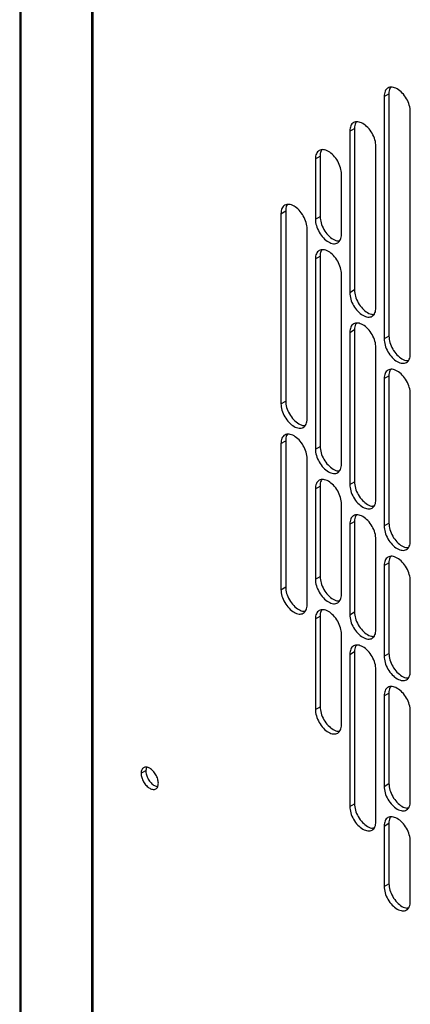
# Model space of a CAD drawing. Header units: millimetres. Extents: x 0 to 3353, y 0 to 2591.
# Tile 22 of 32: x 2836 to 2883, y 2080 to 2199. Entities that reach past the tile are written whole.
import ezdxf

# ---------------------------------------------------------------- set-up
doc = ezdxf.new("R2010")
doc.units = ezdxf.units.MM
doc.header["$LTSCALE"] = 12

msp = doc.modelspace()

# ---------------------------------------------------------------- linework, layer by layer
for p, q in [((2836.13, 2279.3), (2836.13, 1455.39)), ((2836.31, 1454.99), (2836.31, 2278.89)), ((2844.83, 2270.15), (2844.83, 1446.48)), ((2845.05, 1446.31), (2845.05, 2269.99)), ((2880.29, 2190.18), (2880.86, 2190.51)), ((2880.29, 2190.18), (2880.29, 2160.79)), ((2880.86, 2190.51), (2880.86, 2161.11)), ((2883.46, 2158.96), (2883.46, 2188.35)), ((2876.13, 2185.99), (2876.7, 2186.32)), ((2876.13, 2185.99), (2876.13, 2166.39)), ((2876.7, 2186.32), (2876.7, 2166.72)), ((2879.3, 2164.56), (2879.3, 2184.16)), ((2871.96, 2182.61), (2872.53, 2182.94)), ((2872.53, 2182.94), (2872.53, 2175.62)), ((2871.96, 2182.61), (2871.96, 2175.29)), ((2875.13, 2173.46), (2875.13, 2180.78)), ((2867.79, 2175.97), (2868.36, 2176.3)), ((2867.79, 2175.97), (2867.79, 2152.92)), ((2868.36, 2176.3), (2868.36, 2153.25)), ((2871.96, 2175.29), (2872.53, 2175.62)), ((2870.96, 2151.09), (2870.96, 2174.14)), ((2871.96, 2170.48), (2872.53, 2170.81)), ((2872.53, 2170.81), (2872.53, 2147.75)), ((2871.96, 2170.48), (2871.96, 2147.42)), ((2875.13, 2145.59), (2875.13, 2168.65)), ((2876.7, 2166.72), (2876.13, 2166.39)), ((2876.13, 2161.58), (2876.7, 2161.91)), ((2876.13, 2161.58), (2876.13, 2143.13)), ((2876.7, 2161.91), (2876.7, 2143.46)), ((2880.86, 2161.11), (2880.29, 2160.79)), ((2879.3, 2141.3), (2879.3, 2159.75)), ((2880.29, 2155.97), (2880.86, 2156.3)), ((2880.29, 2155.97), (2880.29, 2138.1)), ((2880.86, 2156.3), (2880.86, 2138.43)), ((2883.46, 2136.27), (2883.46, 2154.14)), ((2867.79, 2152.92), (2868.36, 2153.25)), ((2867.79, 2148.1), (2868.36, 2148.43)), ((2868.36, 2148.43), (2868.36, 2130.7)), ((2867.79, 2148.1), (2867.79, 2130.37)), ((2871.96, 2147.42), (2872.53, 2147.75)), ((2870.96, 2128.54), (2870.96, 2146.27)), ((2876.13, 2143.13), (2876.7, 2143.46)), ((2871.96, 2142.61), (2872.53, 2142.94)), ((2871.96, 2142.61), (2871.96, 2131.63)), ((2872.53, 2142.94), (2872.53, 2131.96)), ((2875.13, 2129.8), (2875.13, 2140.78)), ((2876.13, 2138.32), (2876.7, 2138.65)), ((2876.7, 2138.65), (2876.7, 2127.67)), ((2876.13, 2138.32), (2876.13, 2127.34)), ((2880.29, 2138.1), (2880.86, 2138.43)), ((2879.3, 2125.51), (2879.3, 2136.49)), ((2880.29, 2133.29), (2880.86, 2133.62)), ((2880.29, 2133.29), (2880.29, 2122.31)), ((2880.86, 2133.62), (2880.86, 2122.64)), ((2871.96, 2131.63), (2872.53, 2131.96)), ((2883.46, 2120.48), (2883.46, 2131.46)), ((2867.79, 2130.37), (2868.36, 2130.7)), ((2871.96, 2126.82), (2872.53, 2127.15)), ((2871.96, 2126.82), (2871.96, 2115.84)), ((2872.53, 2127.15), (2872.53, 2116.17)), ((2876.13, 2127.34), (2876.7, 2127.67)), ((2875.13, 2114.01), (2875.13, 2124.99)), ((2876.13, 2122.53), (2876.7, 2122.86)), ((2876.13, 2122.53), (2876.13, 2104.08)), ((2876.7, 2122.86), (2876.7, 2104.41)), ((2880.29, 2122.31), (2880.86, 2122.64)), ((2879.3, 2102.25), (2879.3, 2120.7)), ((2880.29, 2117.5), (2880.86, 2117.83)), ((2880.29, 2117.5), (2880.29, 2106.52)), ((2880.86, 2117.83), (2880.86, 2106.85)), ((2871.96, 2115.84), (2872.53, 2116.17)), ((2883.46, 2104.69), (2883.46, 2115.67)), ((2851.49, 2108.85), (2851.41, 2108.44)), ((2850.84, 2108.11), (2851.41, 2108.44)), ((2880.29, 2106.52), (2880.86, 2106.85)), ((2876.13, 2104.08), (2876.7, 2104.41)), ((2880.29, 2101.71), (2880.86, 2102.04)), ((2880.29, 2101.71), (2880.29, 2094.39)), ((2880.86, 2102.04), (2880.86, 2094.72)), ((2883.46, 2092.56), (2883.46, 2099.88)), ((2880.29, 2094.39), (2880.86, 2094.72))]:
    msp.add_line(p, q)
for points, knots in [([(2883.46, 2188.35), (2883.46, 2188.59), (2883.42, 2188.85), (2883.26, 2189.39), (2883.15, 2189.66), (2882.85, 2190.17), (2882.68, 2190.4), (2882.29, 2190.81), (2882.09, 2190.98), (2881.67, 2191.22), (2881.46, 2191.29), (2881.08, 2191.33), (2880.9, 2191.29), (2880.61, 2191.12), (2880.49, 2190.99), (2880.33, 2190.64), (2880.29, 2190.42), (2880.29, 2190.18)], [0, 0, 0, 0, 0.125, 0.125, 0.25, 0.25, 0.375, 0.375, 0.5, 0.5, 0.625, 0.625, 0.75, 0.75, 0.875, 0.875, 1, 1, 1, 1]), ([(2881.1, 2191.27), (2881.06, 2191.23), (2880.89, 2191.07), (2880.88, 2190.75), (2880.86, 2190.51)], [0, 0, 0, 0, 0.2510107, 1, 1, 1, 1]), ([(2879.3, 2184.16), (2879.3, 2184.4), (2879.25, 2184.66), (2879.1, 2185.19), (2878.98, 2185.47), (2878.68, 2185.97), (2878.51, 2186.21), (2878.13, 2186.62), (2877.92, 2186.78), (2877.5, 2187.02), (2877.3, 2187.09), (2876.91, 2187.13), (2876.74, 2187.1), (2876.44, 2186.93), (2876.33, 2186.79), (2876.17, 2186.44), (2876.13, 2186.23), (2876.13, 2185.99)], [0, 0, 0, 0, 0.125, 0.125, 0.25, 0.25, 0.375, 0.375, 0.5, 0.5, 0.625, 0.625, 0.75, 0.75, 0.875, 0.875, 1, 1, 1, 1]), ([(2876.93, 2187.08), (2876.89, 2187.04), (2876.73, 2186.88), (2876.71, 2186.56), (2876.7, 2186.32)], [0, 0, 0, 0, 0.251011, 1, 1, 1, 1]), ([(2875.13, 2180.78), (2875.13, 2181.02), (2875.09, 2181.28), (2874.93, 2181.82), (2874.81, 2182.09), (2874.52, 2182.6), (2874.34, 2182.83), (2873.96, 2183.24), (2873.75, 2183.41), (2873.34, 2183.64), (2873.13, 2183.72), (2872.74, 2183.75), (2872.57, 2183.72), (2872.28, 2183.55), (2872.16, 2183.42), (2872, 2183.06), (2871.96, 2182.85), (2871.96, 2182.61)], [0, 0, 0, 0, 0.125, 0.125, 0.25, 0.25, 0.375, 0.375, 0.5, 0.5, 0.625, 0.625, 0.75, 0.75, 0.875, 0.875, 1, 1, 1, 1]), ([(2872.76, 2183.7), (2872.72, 2183.66), (2872.56, 2183.5), (2872.54, 2183.18), (2872.53, 2182.94)], [0, 0, 0, 0, 0.251011, 1, 1, 1, 1]), ([(2870.96, 2174.14), (2870.96, 2174.38), (2870.92, 2174.64), (2870.76, 2175.18), (2870.64, 2175.45), (2870.35, 2175.96), (2870.17, 2176.19), (2869.79, 2176.6), (2869.58, 2176.77), (2869.17, 2177.01), (2868.96, 2177.08), (2868.58, 2177.12), (2868.4, 2177.08), (2868.11, 2176.91), (2867.99, 2176.78), (2867.83, 2176.43), (2867.79, 2176.21), (2867.79, 2175.97)], [0, 0, 0, 0, 0.125, 0.125, 0.25, 0.25, 0.375, 0.375, 0.5, 0.5, 0.625, 0.625, 0.75, 0.75, 0.875, 0.875, 1, 1, 1, 1]), ([(2868.6, 2177.06), (2868.55, 2177.02), (2868.39, 2176.86), (2868.37, 2176.54), (2868.36, 2176.3)], [0, 0, 0, 0, 0.251011, 1, 1, 1, 1]), ([(2872.53, 2175.62), (2872.55, 2175.37), (2872.6, 2174.86), (2872.97, 2174.04), (2873.49, 2173.33), (2874.11, 2172.84), (2874.61, 2172.62), (2874.84, 2172.68), (2874.89, 2172.7)], [0, 0, 0, 0, 0.187456, 0.374912, 0.562368, 0.749823, 0.937279, 1, 1, 1, 1]), ([(2871.96, 2175.29), (2871.96, 2175.05), (2872, 2174.79), (2872.16, 2174.25), (2872.28, 2173.98), (2872.57, 2173.47), (2872.74, 2173.24), (2873.13, 2172.83), (2873.34, 2172.66), (2873.75, 2172.43), (2873.96, 2172.35), (2874.34, 2172.31), (2874.52, 2172.35), (2874.81, 2172.52), (2874.93, 2172.65), (2875.09, 2173), (2875.13, 2173.22), (2875.13, 2173.46)], [0, 0, 0, 0, 0.125, 0.125, 0.25, 0.25, 0.375, 0.375, 0.5, 0.5, 0.625, 0.625, 0.75, 0.75, 0.875, 0.875, 1, 1, 1, 1]), ([(2875.13, 2168.65), (2875.13, 2168.89), (2875.09, 2169.15), (2874.93, 2169.68), (2874.81, 2169.96), (2874.52, 2170.46), (2874.34, 2170.7), (2873.96, 2171.1), (2873.75, 2171.27), (2873.34, 2171.51), (2873.13, 2171.58), (2872.74, 2171.62), (2872.57, 2171.59), (2872.28, 2171.42), (2872.16, 2171.28), (2872, 2170.93), (2871.96, 2170.72), (2871.96, 2170.48)], [0, 0, 0, 0, 0.125, 0.125, 0.25, 0.25, 0.375, 0.375, 0.5, 0.5, 0.625, 0.625, 0.75, 0.75, 0.875, 0.875, 1, 1, 1, 1]), ([(2872.76, 2171.57), (2872.72, 2171.53), (2872.56, 2171.37), (2872.54, 2171.05), (2872.53, 2170.81)], [0, 0, 0, 0, 0.251011, 1, 1, 1, 1]), ([(2876.13, 2166.39), (2876.13, 2166.15), (2876.17, 2165.89), (2876.33, 2165.35), (2876.44, 2165.08), (2876.74, 2164.57), (2876.91, 2164.34), (2877.3, 2163.93), (2877.5, 2163.77), (2877.92, 2163.53), (2878.13, 2163.45), (2878.51, 2163.42), (2878.68, 2163.45), (2878.98, 2163.62), (2879.1, 2163.75), (2879.25, 2164.11), (2879.3, 2164.32), (2879.3, 2164.56)], [0, 0, 0, 0, 0.125, 0.125, 0.25, 0.25, 0.375, 0.375, 0.5, 0.5, 0.625, 0.625, 0.75, 0.75, 0.875, 0.875, 1, 1, 1, 1]), ([(2876.7, 2166.72), (2876.72, 2166.47), (2876.77, 2165.96), (2877.13, 2165.14), (2877.66, 2164.43), (2878.28, 2163.94), (2878.78, 2163.72), (2879, 2163.78), (2879.06, 2163.8)], [0, 0, 0, 0, 0.187456, 0.374912, 0.562368, 0.749823, 0.937279, 1, 1, 1, 1]), ([(2879.3, 2159.75), (2879.3, 2159.99), (2879.25, 2160.25), (2879.1, 2160.79), (2878.98, 2161.06), (2878.68, 2161.56), (2878.51, 2161.8), (2878.13, 2162.21), (2877.92, 2162.37), (2877.5, 2162.61), (2877.3, 2162.68), (2876.91, 2162.72), (2876.74, 2162.69), (2876.44, 2162.52), (2876.33, 2162.38), (2876.17, 2162.03), (2876.13, 2161.82), (2876.13, 2161.58)], [0, 0, 0, 0, 0.125, 0.125, 0.25, 0.25, 0.375, 0.375, 0.5, 0.5, 0.625, 0.625, 0.75, 0.75, 0.875, 0.875, 1, 1, 1, 1]), ([(2876.93, 2162.67), (2876.89, 2162.63), (2876.73, 2162.47), (2876.71, 2162.15), (2876.7, 2161.91)], [0, 0, 0, 0, 0.251011, 1, 1, 1, 1]), ([(2880.29, 2160.79), (2880.29, 2160.55), (2880.33, 2160.28), (2880.49, 2159.75), (2880.61, 2159.48), (2880.9, 2158.97), (2881.08, 2158.73), (2881.46, 2158.33), (2881.67, 2158.16), (2882.09, 2157.92), (2882.29, 2157.85), (2882.68, 2157.81), (2882.85, 2157.84), (2883.15, 2158.01), (2883.26, 2158.15), (2883.42, 2158.5), (2883.46, 2158.72), (2883.46, 2158.96)], [0, 0, 0, 0, 0.125, 0.125, 0.25, 0.25, 0.375, 0.375, 0.5, 0.5, 0.625, 0.625, 0.75, 0.75, 0.875, 0.875, 1, 1, 1, 1]), ([(2880.86, 2161.11), (2880.89, 2160.86), (2880.94, 2160.35), (2881.3, 2159.53), (2881.83, 2158.82), (2882.44, 2158.34), (2882.95, 2158.12), (2883.17, 2158.18), (2883.23, 2158.19)], [0, 0, 0, 0, 0.187456, 0.374912, 0.562368, 0.749823, 0.937279, 1, 1, 1, 1]), ([(2883.46, 2154.14), (2883.46, 2154.38), (2883.42, 2154.65), (2883.26, 2155.18), (2883.15, 2155.45), (2882.85, 2155.96), (2882.68, 2156.2), (2882.29, 2156.6), (2882.09, 2156.77), (2881.67, 2157.01), (2881.46, 2157.08), (2881.08, 2157.12), (2880.9, 2157.08), (2880.61, 2156.91), (2880.49, 2156.78), (2880.33, 2156.43), (2880.29, 2156.21), (2880.29, 2155.97)], [0, 0, 0, 0, 0.125, 0.125, 0.25, 0.25, 0.375, 0.375, 0.5, 0.5, 0.625, 0.625, 0.75, 0.75, 0.875, 0.875, 1, 1, 1, 1]), ([(2881.1, 2157.06), (2881.06, 2157.02), (2880.89, 2156.86), (2880.88, 2156.54), (2880.86, 2156.3)], [0, 0, 0, 0, 0.251011, 1, 1, 1, 1]), ([(2867.79, 2152.92), (2867.79, 2152.68), (2867.83, 2152.41), (2867.99, 2151.88), (2868.11, 2151.61), (2868.4, 2151.1), (2868.58, 2150.86), (2868.96, 2150.46), (2869.17, 2150.29), (2869.58, 2150.05), (2869.79, 2149.98), (2870.17, 2149.94), (2870.35, 2149.98), (2870.64, 2150.14), (2870.76, 2150.28), (2870.92, 2150.63), (2870.96, 2150.85), (2870.96, 2151.09)], [0, 0, 0, 0, 0.125, 0.125, 0.25, 0.25, 0.375, 0.375, 0.5, 0.5, 0.625, 0.625, 0.75, 0.75, 0.875, 0.875, 1, 1, 1, 1]), ([(2868.36, 2153.25), (2868.38, 2152.99), (2868.43, 2152.49), (2868.8, 2151.67), (2869.32, 2150.95), (2869.94, 2150.47), (2870.44, 2150.25), (2870.67, 2150.31), (2870.72, 2150.32)], [0, 0, 0, 0, 0.187456, 0.374912, 0.562368, 0.749823, 0.937279, 1, 1, 1, 1]), ([(2870.96, 2146.27), (2870.96, 2146.51), (2870.92, 2146.78), (2870.76, 2147.31), (2870.64, 2147.58), (2870.35, 2148.09), (2870.17, 2148.33), (2869.79, 2148.73), (2869.58, 2148.9), (2869.17, 2149.14), (2868.96, 2149.21), (2868.58, 2149.25), (2868.4, 2149.21), (2868.11, 2149.04), (2867.99, 2148.91), (2867.83, 2148.56), (2867.79, 2148.34), (2867.79, 2148.1)], [0, 0, 0, 0, 0.125, 0.125, 0.25, 0.25, 0.375, 0.375, 0.5, 0.5, 0.625, 0.625, 0.75, 0.75, 0.875, 0.875, 1, 1, 1, 1]), ([(2868.6, 2149.2), (2868.55, 2149.15), (2868.39, 2148.99), (2868.37, 2148.67), (2868.36, 2148.43)], [0, 0, 0, 0, 0.251011, 1, 1, 1, 1]), ([(2871.96, 2147.42), (2871.96, 2147.18), (2872, 2146.92), (2872.16, 2146.38), (2872.28, 2146.11), (2872.57, 2145.61), (2872.74, 2145.37), (2873.13, 2144.96), (2873.34, 2144.8), (2873.75, 2144.56), (2873.96, 2144.48), (2874.34, 2144.45), (2874.52, 2144.48), (2874.81, 2144.65), (2874.93, 2144.79), (2875.09, 2145.14), (2875.13, 2145.35), (2875.13, 2145.59)], [0, 0, 0, 0, 0.125, 0.125, 0.25, 0.25, 0.375, 0.375, 0.5, 0.5, 0.625, 0.625, 0.75, 0.75, 0.875, 0.875, 1, 1, 1, 1]), ([(2872.53, 2147.75), (2872.55, 2147.5), (2872.6, 2146.99), (2872.97, 2146.17), (2873.49, 2145.46), (2874.11, 2144.97), (2874.61, 2144.75), (2874.84, 2144.81), (2874.89, 2144.83)], [0, 0, 0, 0, 0.1874559, 0.3749117, 0.5623676, 0.7498235, 0.9372793, 1, 1, 1, 1]), ([(2875.13, 2140.78), (2875.13, 2141.02), (2875.09, 2141.28), (2874.93, 2141.82), (2874.81, 2142.09), (2874.52, 2142.6), (2874.34, 2142.83), (2873.96, 2143.24), (2873.75, 2143.4), (2873.34, 2143.64), (2873.13, 2143.72), (2872.74, 2143.75), (2872.57, 2143.72), (2872.28, 2143.55), (2872.16, 2143.41), (2872, 2143.06), (2871.96, 2142.85), (2871.96, 2142.61)], [0, 0, 0, 0, 0.125, 0.125, 0.25, 0.25, 0.375, 0.375, 0.5, 0.5, 0.625, 0.625, 0.75, 0.75, 0.875, 0.875, 1, 1, 1, 1]), ([(2872.76, 2143.7), (2872.72, 2143.66), (2872.56, 2143.5), (2872.54, 2143.18), (2872.53, 2142.94)], [0, 0, 0, 0, 0.251011, 1, 1, 1, 1]), ([(2876.7, 2143.46), (2876.72, 2143.21), (2876.77, 2142.7), (2877.13, 2141.88), (2877.66, 2141.17), (2878.28, 2140.68), (2878.78, 2140.47), (2879, 2140.53), (2879.06, 2140.54)], [0, 0, 0, 0, 0.187456, 0.374912, 0.562368, 0.749823, 0.937279, 1, 1, 1, 1]), ([(2876.13, 2143.13), (2876.13, 2142.89), (2876.17, 2142.63), (2876.33, 2142.1), (2876.44, 2141.83), (2876.74, 2141.32), (2876.91, 2141.08), (2877.3, 2140.68), (2877.5, 2140.51), (2877.92, 2140.27), (2878.13, 2140.2), (2878.51, 2140.16), (2878.68, 2140.19), (2878.98, 2140.36), (2879.1, 2140.5), (2879.25, 2140.85), (2879.3, 2141.06), (2879.3, 2141.3)], [0, 0, 0, 0, 0.125, 0.125, 0.25, 0.25, 0.375, 0.375, 0.5, 0.5, 0.625, 0.625, 0.75, 0.75, 0.875, 0.875, 1, 1, 1, 1]), ([(2879.3, 2136.49), (2879.3, 2136.73), (2879.25, 2136.99), (2879.1, 2137.53), (2878.98, 2137.8), (2878.68, 2138.31), (2878.51, 2138.54), (2878.13, 2138.95), (2877.92, 2139.12), (2877.5, 2139.36), (2877.3, 2139.43), (2876.91, 2139.47), (2876.74, 2139.43), (2876.44, 2139.26), (2876.33, 2139.13), (2876.17, 2138.78), (2876.13, 2138.56), (2876.13, 2138.32)], [0, 0, 0, 0, 0.125, 0.125, 0.25, 0.25, 0.375, 0.375, 0.5, 0.5, 0.625, 0.625, 0.75, 0.75, 0.875, 0.875, 1, 1, 1, 1]), ([(2876.93, 2139.41), (2876.89, 2139.37), (2876.73, 2139.21), (2876.71, 2138.89), (2876.7, 2138.65)], [0, 0, 0, 0, 0.251011, 1, 1, 1, 1]), ([(2880.29, 2138.1), (2880.29, 2137.86), (2880.33, 2137.6), (2880.49, 2137.07), (2880.61, 2136.8), (2880.9, 2136.29), (2881.08, 2136.05), (2881.46, 2135.65), (2881.67, 2135.48), (2882.09, 2135.24), (2882.29, 2135.17), (2882.68, 2135.13), (2882.85, 2135.16), (2883.15, 2135.33), (2883.26, 2135.47), (2883.42, 2135.82), (2883.46, 2136.04), (2883.46, 2136.27)], [0, 0, 0, 0, 0.125, 0.125, 0.25, 0.25, 0.375, 0.375, 0.5, 0.5, 0.625, 0.625, 0.75, 0.75, 0.875, 0.875, 1, 1, 1, 1]), ([(2880.86, 2138.43), (2880.89, 2138.18), (2880.94, 2137.67), (2881.3, 2136.85), (2881.83, 2136.14), (2882.44, 2135.65), (2882.95, 2135.44), (2883.17, 2135.5), (2883.23, 2135.51)], [0, 0, 0, 0, 0.1874559, 0.3749117, 0.5623676, 0.7498235, 0.9372793, 1, 1, 1, 1]), ([(2883.46, 2131.46), (2883.46, 2131.7), (2883.42, 2131.96), (2883.26, 2132.5), (2883.15, 2132.77), (2882.85, 2133.28), (2882.68, 2133.52), (2882.29, 2133.92), (2882.09, 2134.09), (2881.67, 2134.33), (2881.46, 2134.4), (2881.08, 2134.44), (2880.9, 2134.4), (2880.61, 2134.23), (2880.49, 2134.1), (2880.33, 2133.75), (2880.29, 2133.53), (2880.29, 2133.29)], [0, 0, 0, 0, 0.125, 0.125, 0.25, 0.25, 0.375, 0.375, 0.5, 0.5, 0.625, 0.625, 0.75, 0.75, 0.875, 0.875, 1, 1, 1, 1]), ([(2881.1, 2134.38), (2881.06, 2134.34), (2880.89, 2134.18), (2880.88, 2133.86), (2880.86, 2133.62)], [0, 0, 0, 0, 0.251011, 1, 1, 1, 1]), ([(2871.96, 2131.63), (2871.96, 2131.39), (2872, 2131.13), (2872.16, 2130.59), (2872.28, 2130.32), (2872.57, 2129.81), (2872.74, 2129.58), (2873.13, 2129.17), (2873.34, 2129), (2873.75, 2128.76), (2873.96, 2128.69), (2874.34, 2128.65), (2874.52, 2128.69), (2874.81, 2128.86), (2874.93, 2128.99), (2875.09, 2129.34), (2875.13, 2129.56), (2875.13, 2129.8)], [0, 0, 0, 0, 0.125, 0.125, 0.25, 0.25, 0.375, 0.375, 0.5, 0.5, 0.625, 0.625, 0.75, 0.75, 0.875, 0.875, 1, 1, 1, 1]), ([(2872.53, 2131.96), (2872.55, 2131.7), (2872.6, 2131.2), (2872.97, 2130.38), (2873.49, 2129.66), (2874.11, 2129.18), (2874.61, 2128.96), (2874.84, 2129.02), (2874.89, 2129.04)], [0, 0, 0, 0, 0.187456, 0.374912, 0.562368, 0.749823, 0.937279, 1, 1, 1, 1]), ([(2867.79, 2130.37), (2867.79, 2130.14), (2867.83, 2129.87), (2867.99, 2129.34), (2868.11, 2129.07), (2868.4, 2128.56), (2868.58, 2128.32), (2868.96, 2127.92), (2869.17, 2127.75), (2869.58, 2127.51), (2869.79, 2127.44), (2870.17, 2127.4), (2870.35, 2127.43), (2870.64, 2127.6), (2870.76, 2127.74), (2870.92, 2128.09), (2870.96, 2128.31), (2870.96, 2128.54)], [0, 0, 0, 0, 0.125, 0.125, 0.25, 0.25, 0.375, 0.375, 0.5, 0.5, 0.625, 0.625, 0.75, 0.75, 0.875, 0.875, 1, 1, 1, 1]), ([(2868.36, 2130.7), (2868.38, 2130.45), (2868.43, 2129.94), (2868.8, 2129.12), (2869.32, 2128.41), (2869.94, 2127.92), (2870.44, 2127.71), (2870.67, 2127.77), (2870.72, 2127.78)], [0, 0, 0, 0, 0.187456, 0.374912, 0.562368, 0.749823, 0.937279, 1, 1, 1, 1]), ([(2875.13, 2124.99), (2875.13, 2125.23), (2875.09, 2125.49), (2874.93, 2126.02), (2874.81, 2126.29), (2874.52, 2126.8), (2874.34, 2127.04), (2873.96, 2127.44), (2873.75, 2127.61), (2873.34, 2127.85), (2873.13, 2127.92), (2872.74, 2127.96), (2872.57, 2127.93), (2872.28, 2127.76), (2872.16, 2127.62), (2872, 2127.27), (2871.96, 2127.06), (2871.96, 2126.82)], [0, 0, 0, 0, 0.125, 0.125, 0.25, 0.25, 0.375, 0.375, 0.5, 0.5, 0.625, 0.625, 0.75, 0.75, 0.875, 0.875, 1, 1, 1, 1]), ([(2872.76, 2127.91), (2872.72, 2127.87), (2872.56, 2127.7), (2872.54, 2127.38), (2872.53, 2127.15)], [0, 0, 0, 0, 0.251011, 1, 1, 1, 1]), ([(2876.13, 2127.34), (2876.13, 2127.1), (2876.17, 2126.84), (2876.33, 2126.3), (2876.44, 2126.03), (2876.74, 2125.52), (2876.91, 2125.29), (2877.3, 2124.88), (2877.5, 2124.72), (2877.92, 2124.48), (2878.13, 2124.4), (2878.51, 2124.37), (2878.68, 2124.4), (2878.98, 2124.57), (2879.1, 2124.7), (2879.25, 2125.06), (2879.3, 2125.27), (2879.3, 2125.51)], [0, 0, 0, 0, 0.125, 0.125, 0.25, 0.25, 0.375, 0.375, 0.5, 0.5, 0.625, 0.625, 0.75, 0.75, 0.875, 0.875, 1, 1, 1, 1]), ([(2876.7, 2127.67), (2876.72, 2127.42), (2876.77, 2126.91), (2877.13, 2126.09), (2877.66, 2125.38), (2878.28, 2124.89), (2878.78, 2124.67), (2879, 2124.73), (2879.06, 2124.75)], [0, 0, 0, 0, 0.187456, 0.374912, 0.562368, 0.749823, 0.937279, 1, 1, 1, 1]), ([(2879.3, 2120.7), (2879.3, 2120.94), (2879.25, 2121.2), (2879.1, 2121.74), (2878.98, 2122.01), (2878.68, 2122.51), (2878.51, 2122.75), (2878.13, 2123.16), (2877.92, 2123.32), (2877.5, 2123.56), (2877.3, 2123.63), (2876.91, 2123.67), (2876.74, 2123.64), (2876.44, 2123.47), (2876.33, 2123.33), (2876.17, 2122.98), (2876.13, 2122.77), (2876.13, 2122.53)], [0, 0, 0, 0, 0.125, 0.125, 0.25, 0.25, 0.375, 0.375, 0.5, 0.5, 0.625, 0.625, 0.75, 0.75, 0.875, 0.875, 1, 1, 1, 1]), ([(2876.93, 2123.62), (2876.89, 2123.58), (2876.73, 2123.42), (2876.71, 2123.1), (2876.7, 2122.86)], [0, 0, 0, 0, 0.2510107, 1, 1, 1, 1]), ([(2880.29, 2122.31), (2880.29, 2122.07), (2880.33, 2121.81), (2880.49, 2121.27), (2880.61, 2121), (2880.9, 2120.5), (2881.08, 2120.26), (2881.46, 2119.85), (2881.67, 2119.69), (2882.09, 2119.45), (2882.29, 2119.37), (2882.68, 2119.34), (2882.85, 2119.37), (2883.15, 2119.54), (2883.26, 2119.68), (2883.42, 2120.03), (2883.46, 2120.24), (2883.46, 2120.48)], [0, 0, 0, 0, 0.125, 0.125, 0.25, 0.25, 0.375, 0.375, 0.5, 0.5, 0.625, 0.625, 0.75, 0.75, 0.875, 0.875, 1, 1, 1, 1]), ([(2880.86, 2122.64), (2880.89, 2122.39), (2880.94, 2121.88), (2881.3, 2121.06), (2881.83, 2120.35), (2882.44, 2119.86), (2882.95, 2119.64), (2883.17, 2119.7), (2883.23, 2119.72)], [0, 0, 0, 0, 0.1874559, 0.3749117, 0.5623676, 0.7498235, 0.9372793, 1, 1, 1, 1]), ([(2883.46, 2115.67), (2883.46, 2115.91), (2883.42, 2116.17), (2883.26, 2116.71), (2883.15, 2116.98), (2882.85, 2117.49), (2882.68, 2117.72), (2882.29, 2118.13), (2882.09, 2118.29), (2881.67, 2118.53), (2881.46, 2118.61), (2881.08, 2118.64), (2880.9, 2118.61), (2880.61, 2118.44), (2880.49, 2118.3), (2880.33, 2117.95), (2880.29, 2117.74), (2880.29, 2117.5)], [0, 0, 0, 0, 0.125, 0.125, 0.25, 0.25, 0.375, 0.375, 0.5, 0.5, 0.625, 0.625, 0.75, 0.75, 0.875, 0.875, 1, 1, 1, 1]), ([(2881.1, 2118.59), (2881.06, 2118.55), (2880.89, 2118.39), (2880.88, 2118.07), (2880.86, 2117.83)], [0, 0, 0, 0, 0.2510107, 1, 1, 1, 1]), ([(2872.53, 2116.17), (2872.55, 2115.91), (2872.6, 2115.41), (2872.97, 2114.59), (2873.49, 2113.87), (2874.11, 2113.39), (2874.61, 2113.17), (2874.84, 2113.23), (2874.89, 2113.24)], [0, 0, 0, 0, 0.1874559, 0.3749117, 0.5623676, 0.7498235, 0.9372793, 1, 1, 1, 1]), ([(2871.96, 2115.84), (2871.96, 2115.6), (2872, 2115.33), (2872.16, 2114.8), (2872.28, 2114.53), (2872.57, 2114.02), (2872.74, 2113.78), (2873.13, 2113.38), (2873.34, 2113.21), (2873.75, 2112.97), (2873.96, 2112.9), (2874.34, 2112.86), (2874.52, 2112.9), (2874.81, 2113.06), (2874.93, 2113.2), (2875.09, 2113.55), (2875.13, 2113.77), (2875.13, 2114.01)], [0, 0, 0, 0, 0.125, 0.125, 0.25, 0.25, 0.375, 0.375, 0.5, 0.5, 0.625, 0.625, 0.75, 0.75, 0.875, 0.875, 1, 1, 1, 1]), ([(2852.93, 2106.9), (2852.93, 2107.06), (2852.9, 2107.23), (2852.8, 2107.58), (2852.72, 2107.76), (2852.53, 2108.1), (2852.41, 2108.25), (2852.16, 2108.52), (2852.02, 2108.63), (2851.75, 2108.79), (2851.61, 2108.84), (2851.36, 2108.86), (2851.24, 2108.84), (2851.05, 2108.73), (2850.97, 2108.64), (2850.86, 2108.41), (2850.84, 2108.27), (2850.84, 2108.11)], [0, 0, 0, 0, 0.125, 0.125, 0.25, 0.25, 0.375, 0.375, 0.5, 0.5, 0.625, 0.625, 0.75, 0.75, 0.875, 0.875, 1, 1, 1, 1]), ([(2850.84, 2108.11), (2850.84, 2107.95), (2850.86, 2107.77), (2850.97, 2107.42), (2851.05, 2107.24), (2851.24, 2106.91), (2851.36, 2106.75), (2851.61, 2106.48), (2851.75, 2106.37), (2852.02, 2106.21), (2852.16, 2106.16), (2852.41, 2106.14), (2852.53, 2106.16), (2852.72, 2106.27), (2852.8, 2106.36), (2852.9, 2106.6), (2852.93, 2106.74), (2852.93, 2106.9)], [0, 0, 0, 0, 0.125, 0.125, 0.25, 0.25, 0.375, 0.375, 0.5, 0.5, 0.625, 0.625, 0.75, 0.75, 0.875, 0.875, 1, 1, 1, 1]), ([(2851.41, 2108.44), (2851.42, 2108.27), (2851.45, 2107.93), (2851.7, 2107.39), (2852.04, 2106.92), (2852.46, 2106.58), (2852.72, 2106.52), (2852.85, 2106.48)], [0, 0, 0, 0, 0.200272, 0.400543, 0.600815, 0.801087, 1, 1, 1, 1]), ([(2880.29, 2106.52), (2880.29, 2106.28), (2880.33, 2106.02), (2880.49, 2105.48), (2880.61, 2105.21), (2880.9, 2104.7), (2881.08, 2104.47), (2881.46, 2104.06), (2881.67, 2103.89), (2882.09, 2103.65), (2882.29, 2103.58), (2882.68, 2103.54), (2882.85, 2103.58), (2883.15, 2103.75), (2883.26, 2103.88), (2883.42, 2104.23), (2883.46, 2104.45), (2883.46, 2104.69)], [0, 0, 0, 0, 0.125, 0.125, 0.25, 0.25, 0.375, 0.375, 0.5, 0.5, 0.625, 0.625, 0.75, 0.75, 0.875, 0.875, 1, 1, 1, 1]), ([(2880.86, 2106.85), (2880.89, 2106.59), (2880.94, 2106.09), (2881.3, 2105.27), (2881.83, 2104.55), (2882.44, 2104.07), (2882.95, 2103.85), (2883.17, 2103.91), (2883.23, 2103.93)], [0, 0, 0, 0, 0.187456, 0.374912, 0.562368, 0.749823, 0.937279, 1, 1, 1, 1]), ([(2876.13, 2104.08), (2876.13, 2103.84), (2876.17, 2103.58), (2876.33, 2103.05), (2876.44, 2102.78), (2876.74, 2102.27), (2876.91, 2102.03), (2877.3, 2101.63), (2877.5, 2101.46), (2877.92, 2101.22), (2878.13, 2101.15), (2878.51, 2101.11), (2878.68, 2101.14), (2878.98, 2101.31), (2879.1, 2101.45), (2879.25, 2101.8), (2879.3, 2102.01), (2879.3, 2102.25)], [0, 0, 0, 0, 0.125, 0.125, 0.25, 0.25, 0.375, 0.375, 0.5, 0.5, 0.625, 0.625, 0.75, 0.75, 0.875, 0.875, 1, 1, 1, 1]), ([(2876.7, 2104.41), (2876.72, 2104.16), (2876.77, 2103.65), (2877.13, 2102.83), (2877.66, 2102.12), (2878.28, 2101.63), (2878.78, 2101.42), (2879, 2101.48), (2879.06, 2101.49)], [0, 0, 0, 0, 0.187456, 0.374912, 0.562368, 0.749823, 0.937279, 1, 1, 1, 1]), ([(2883.46, 2099.88), (2883.46, 2100.12), (2883.42, 2100.38), (2883.26, 2100.91), (2883.15, 2101.18), (2882.85, 2101.69), (2882.68, 2101.93), (2882.29, 2102.33), (2882.09, 2102.5), (2881.67, 2102.74), (2881.46, 2102.81), (2881.08, 2102.85), (2880.9, 2102.82), (2880.61, 2102.65), (2880.49, 2102.51), (2880.33, 2102.16), (2880.29, 2101.95), (2880.29, 2101.71)], [0, 0, 0, 0, 0.125, 0.125, 0.25, 0.25, 0.375, 0.375, 0.5, 0.5, 0.625, 0.625, 0.75, 0.75, 0.875, 0.875, 1, 1, 1, 1]), ([(2881.1, 2102.8), (2881.06, 2102.76), (2880.89, 2102.59), (2880.88, 2102.27), (2880.86, 2102.04)], [0, 0, 0, 0, 0.251011, 1, 1, 1, 1]), ([(2880.29, 2094.39), (2880.29, 2094.15), (2880.33, 2093.88), (2880.49, 2093.35), (2880.61, 2093.08), (2880.9, 2092.57), (2881.08, 2092.33), (2881.46, 2091.93), (2881.67, 2091.76), (2882.09, 2091.52), (2882.29, 2091.45), (2882.68, 2091.41), (2882.85, 2091.45), (2883.15, 2091.61), (2883.26, 2091.75), (2883.42, 2092.1), (2883.46, 2092.32), (2883.46, 2092.56)], [0, 0, 0, 0, 0.125, 0.125, 0.25, 0.25, 0.375, 0.375, 0.5, 0.5, 0.625, 0.625, 0.75, 0.75, 0.875, 0.875, 1, 1, 1, 1]), ([(2880.86, 2094.72), (2880.89, 2094.46), (2880.94, 2093.96), (2881.3, 2093.14), (2881.83, 2092.42), (2882.44, 2091.94), (2882.95, 2091.72), (2883.17, 2091.78), (2883.23, 2091.79)], [0, 0, 0, 0, 0.187456, 0.374912, 0.562368, 0.749823, 0.937279, 1, 1, 1, 1])]:
    msp.add_open_spline(points, degree=3, knots=knots)

doc.saveas('drawing.dxf')
